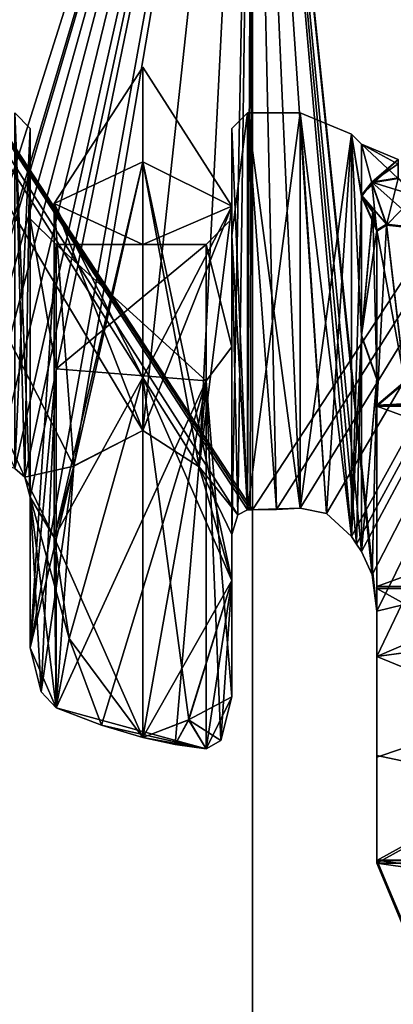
# Model space of a CAD drawing. Header units: millimetres. Extents: x -112 to 112, y -106 to 1587.
# Tile 50 of 158: x -2.25 to 1.36, y 84.82 to 94.35. Entities that reach past the tile are written whole.
import ezdxf

# ---------------------------------------------------------------- set-up
doc = ezdxf.new("R2010")
doc.units = ezdxf.units.MM
doc.header["$LTSCALE"] = 65.185185
for name, color, linetype in [('288', 7, 'CONTINUOUS'), ('292', 7, 'CONTINUOUS'), ('298', 7, 'CONTINUOUS'), ('300', 7, 'CONTINUOUS'), ('320', 7, 'CONTINUOUS'), ('352', 7, 'CONTINUOUS'), ('354', 7, 'CONTINUOUS'), ('355', 7, 'CONTINUOUS'), ('356', 7, 'CONTINUOUS'), ('358', 7, 'CONTINUOUS'), ('360', 7, 'CONTINUOUS'), ('361', 7, 'CONTINUOUS'), ('363', 7, 'CONTINUOUS'), ('365', 7, 'CONTINUOUS'), ('366', 7, 'CONTINUOUS'), ('367', 7, 'CONTINUOUS'), ('368', 7, 'CONTINUOUS'), ('369', 7, 'CONTINUOUS'), ('373', 7, 'CONTINUOUS'), ('374', 7, 'CONTINUOUS'), ('375', 7, 'CONTINUOUS'), ('376', 7, 'CONTINUOUS'), ('471', 7, 'CONTINUOUS'), ('796', 7, 'CONTINUOUS'), ('797', 7, 'CONTINUOUS'), ('799', 7, 'CONTINUOUS'), ('800', 7, 'CONTINUOUS'), ('801', 7, 'CONTINUOUS'), ('802', 7, 'CONTINUOUS'), ('803', 7, 'CONTINUOUS'), ('804', 7, 'CONTINUOUS'), ('805', 7, 'CONTINUOUS'), ('811', 7, 'CONTINUOUS')]:
    doc.layers.add(name, color=color, linetype=linetype)

msp = doc.modelspace()

# ---------------------------------------------------------------- linework, layer by layer
at = {"layer": '288', "linetype": 'CONTINUOUS'}
for points in [[(-0.025, 89.6081, -8), (0, 89.608, -8), (-6.9282, 100.2, -4), (-0.025, 89.6081, -8)], [(-6.9282, 100.2, -4), (0, 89.608, -8), (0, 100.2, -8), (-6.9282, 100.2, -4)], [(-0.05, 89.6082, -7.9998), (-0.025, 89.6081, -8), (-6.9282, 100.2, -4), (-0.05, 89.6082, -7.9998)], [(-0.1419, 89.5591, -7.9987), (-0.05, 89.6082, -7.9998), (-6.9282, 100.2, -4), (-0.1419, 89.5591, -7.9987)], [(-0.5163, 90.0223, -7.9833), (-0.1419, 89.5591, -7.9987), (-6.9282, 100.2, -4), (-0.5163, 90.0223, -7.9833)], [(-1.06, 90.3768, -7.9295), (-0.5163, 90.0223, -7.9833), (-6.9282, 100.2, -4), (-1.06, 90.3768, -7.9295)], [(-1.7279, 90.0311, -7.8112), (-1.06, 90.3768, -7.9295), (-6.9282, 100.2, -4), (-1.7279, 90.0311, -7.8112)], [(-2.2035, 89.923, -7.6905), (-1.7279, 90.0311, -7.8112), (-6.9282, 100.2, -4), (-2.2035, 89.923, -7.6905)], [(-2.3, 90.0083, -7.6622), (-2.2035, 89.923, -7.6905), (-6.9282, 100.2, -4), (-2.3, 90.0083, -7.6622)], [(0, 100.2, 8), (-6.4281, 87.7696, 4.7623), (-6.9282, 100.2, 4), (0, 100.2, 8)], [(-4.834, 84.9109, 6.3744), (-6.4281, 87.7696, 4.7623), (0, 100.2, 8), (-4.834, 84.9109, 6.3744)], [(-3.1722, 89.5396, 7.3442), (-4.834, 84.9109, 6.3744), (0, 100.2, 8), (-3.1722, 89.5396, 7.3442)], [(-3.1121, 89.6411, 7.3698), (-3.1722, 89.5396, 7.3442), (0, 100.2, 8), (-3.1121, 89.6411, 7.3698)], [(-2.8874, 89.8775, 7.4608), (-3.1121, 89.6411, 7.3698), (0, 100.2, 8), (-2.8874, 89.8775, 7.4608)], [(-2.65, 90.1343, 7.5483), (-2.8874, 89.8775, 7.4608), (0, 100.2, 8), (-2.65, 90.1343, 7.5483)], [(-2.4737, 90.0689, 7.608), (-2.65, 90.1343, 7.5483), (0, 100.2, 8), (-2.4737, 90.0689, 7.608)], [(-2.3, 90.0083, 7.6622), (-2.4737, 90.0689, 7.608), (0, 100.2, 8), (-2.3, 90.0083, 7.6622)], [(-2.2035, 89.923, 7.6905), (-2.3, 90.0083, 7.6622), (0, 100.2, 8), (-2.2035, 89.923, 7.6905)], [(-2.15, 89.7294, 7.7057), (-2.2035, 89.923, 7.6905), (0, 100.2, 8), (-2.15, 89.7294, 7.7057)], [(-2.15, 88.2718, 7.7057), (-2.15, 89.7294, 7.7057), (0, 100.2, 8), (-2.15, 88.2718, 7.7057)], [(-1.7273, 90.032, 7.8113), (-2.15, 88.2718, 7.7057), (0, 100.2, 8), (-1.7273, 90.032, 7.8113)], [(-1.06, 90.3768, 7.9295), (-1.7273, 90.032, 7.8113), (0, 100.2, 8), (-1.06, 90.3768, 7.9295)], [(-0.5171, 90.0233, 7.9833), (-1.06, 90.3768, 7.9295), (0, 100.2, 8), (-0.5171, 90.0233, 7.9833)], [(-0.2, 89.3685, 7.9975), (-0.5171, 90.0233, 7.9833), (0, 100.2, 8), (-0.2, 89.3685, 7.9975)], [(-0.1419, 89.5591, 7.9987), (-0.2, 89.3685, 7.9975), (0, 100.2, 8), (-0.1419, 89.5591, 7.9987)], [(-0.05, 89.6082, 7.9998), (-0.1419, 89.5591, 7.9987), (0, 100.2, 8), (-0.05, 89.6082, 7.9998)], [(-0.025, 89.6081, 8), (-0.05, 89.6082, 7.9998), (0, 100.2, 8), (-0.025, 89.6081, 8)], [(0, 89.608, 8), (-0.025, 89.6081, 8), (0, 100.2, 8), (0, 89.608, 8)], [(-1.9175, 89.3393, -7.7668), (-1.7279, 90.0311, -7.8112), (-2.2035, 89.923, -7.6905), (-1.9175, 89.3393, -7.7668)], [(-2.0456, 87.845, 7.7341), (-2.15, 88.2718, 7.7057), (-1.7273, 90.032, 7.8113), (-2.0456, 87.845, 7.7341)], [(-1.9, 87.6901, 7.7711), (-2.0456, 87.845, 7.7341), (-1.7273, 90.032, 7.8113), (-1.9, 87.6901, 7.7711)], [(-1.9174, 89.3412, 7.7668), (-1.9, 87.6901, 7.7711), (-1.7273, 90.032, 7.8113), (-1.9174, 89.3412, 7.7668)], [(-0.2, 88.9243, 7.9975), (-0.5171, 90.0233, 7.9833), (-0.2, 89.3685, 7.9975), (-0.2, 88.9243, 7.9975)], [(-0.2, 89.3685, -7.9975), (-0.1419, 89.5591, -7.9987), (-0.5163, 90.0223, -7.9833), (-0.2, 89.3685, -7.9975)], [(-0.2, 88.9243, -7.9975), (-0.2, 89.3685, -7.9975), (-0.5163, 90.0223, -7.9833), (-0.2, 88.9243, -7.9975)], [(-2.15, 89.7294, -7.7057), (-1.9175, 89.3393, -7.7668), (-2.2035, 89.923, -7.6905), (-2.15, 89.7294, -7.7057)], [(-1.773, 88.3617, -7.8011), (-1.9175, 89.3393, -7.7668), (-2.15, 89.7294, -7.7057), (-1.773, 88.3617, -7.8011)], [(-1.9, 87.6901, -7.7711), (-1.773, 88.3617, -7.8011), (-2.15, 89.7294, -7.7057), (-1.9, 87.6901, -7.7711)], [(-2.0456, 87.845, -7.7341), (-1.9, 87.6901, -7.7711), (-2.15, 89.7294, -7.7057), (-2.0456, 87.845, -7.7341)], [(-2.15, 88.2718, -7.7057), (-2.0456, 87.845, -7.7341), (-2.15, 89.7294, -7.7057), (-2.15, 88.2718, -7.7057)], [(-1.7728, 88.3612, 7.8011), (-1.9, 87.6901, 7.7711), (-1.9174, 89.3412, 7.7668), (-1.7728, 88.3612, 7.8011)], [(-1.4618, 87.5229, -7.8653), (-1.773, 88.3617, -7.8011), (-1.9, 87.6901, -7.7711), (-1.4618, 87.5229, -7.8653)], [(-1.4618, 87.5229, 7.8653), (-1.9, 87.6901, 7.7711), (-1.7728, 88.3612, 7.8011), (-1.4618, 87.5229, 7.8653)], [(-1.06, 87.4041, -7.9295), (-1.773, 88.3617, -7.8011), (-1.4618, 87.5229, -7.8653), (-1.06, 87.4041, -7.9295)], [(-1.06, 87.4041, 7.9295), (-1.4618, 87.5229, 7.8653), (-1.7728, 88.3612, 7.8011), (-1.06, 87.4041, 7.9295)]]:
    msp.add_3dface(points, dxfattribs=at)
at = {"layer": '292', "linetype": 'CONTINUOUS'}
for points in [[(-13.0815, 52.7, 13.0815), (0, 52.7, 18.5), (-13.0815, 111.7, 13.0815), (-13.0815, 52.7, 13.0815)], [(-13.0815, 111.7, 13.0815), (0, 52.7, 18.5), (0, 111.7, 18.5), (-13.0815, 111.7, 13.0815)], [(0, 52.7, -18.5), (-13.0815, 52.7, -13.0815), (0, 111.7, -18.5), (0, 52.7, -18.5)], [(0, 111.7, -18.5), (-13.0815, 52.7, -13.0815), (-13.0815, 111.7, -13.0815), (0, 111.7, -18.5)]]:
    msp.add_3dface(points, dxfattribs=at)
at = {"layer": '298', "linetype": 'CONTINUOUS'}
for points in [[(0, 100.2, -8), (0, 89.608, -8), (0.2296, 89.6121, -7.9967), (0, 100.2, -8)], [(0, 89.608, 8), (0, 100.2, 8), (6.9282, 100.2, 4), (0, 89.608, 8)], [(0, 89.608, 8), (6.9282, 100.2, 4), (0.2296, 89.6121, 7.9967), (0, 89.608, 8)], [(6.9282, 100.2, -4), (0, 100.2, -8), (6.9201, 93.1616, -4.014), (6.9282, 100.2, -4)], [(6, 91.9502, -5.2915), (0, 100.2, -8), (6, 90.9086, -5.2915), (6, 91.9502, -5.2915)], [(0, 100.2, -8), (6, 91.9502, -5.2915), (6.0185, 92.0838, -5.2704), (0, 100.2, -8)], [(6, 90.9086, -5.2915), (0, 100.2, -8), (3.542, 89.1973, -7.1732), (6, 90.9086, -5.2915)], [(3.542, 89.1973, -7.1732), (0, 100.2, -8), (1.2, 88.628, -7.9095), (3.542, 89.1973, -7.1732)], [(1.2, 88.628, -7.9095), (0, 100.2, -8), (1.1549, 88.9777, -7.9162), (1.2, 88.628, -7.9095)], [(1.1549, 88.9777, -7.9162), (0, 100.2, -8), (1.0536, 89.2035, -7.9303), (1.1549, 88.9777, -7.9162)], [(1.0536, 89.2035, -7.9303), (0, 100.2, -8), (1.0046, 89.2759, -7.9367), (1.0536, 89.2035, -7.9303)], [(1.0046, 89.2759, -7.9367), (0, 100.2, -8), (0.955, 89.3493, -7.9428), (1.0046, 89.2759, -7.9367)], [(0.955, 89.3493, -7.9428), (0, 100.2, -8), (0.7143, 89.5714, -7.968), (0.955, 89.3493, -7.9428)], [(0.7143, 89.5714, -7.968), (0, 100.2, -8), (0.4601, 89.6245, -7.9868), (0.7143, 89.5714, -7.968)], [(0.4601, 89.6245, -7.9868), (0, 100.2, -8), (0.2296, 89.6121, -7.9967), (0.4601, 89.6245, -7.9868)], [(6.9201, 93.1616, -4.014), (0, 100.2, -8), (6.8, 93.1438, -4.2143), (6.9201, 93.1616, -4.014)], [(6.8, 93.1438, -4.2143), (0, 100.2, -8), (6.6313, 93.0292, -4.4751), (6.8, 93.1438, -4.2143)], [(6.6313, 93.0292, -4.4751), (0, 100.2, -8), (6.45, 92.9079, -4.7326), (6.6313, 93.0292, -4.4751)], [(6.45, 92.9079, -4.7326), (0, 100.2, -8), (6.2746, 92.5944, -4.9628), (6.45, 92.9079, -4.7326)], [(6.2746, 92.5944, -4.9628), (0, 100.2, -8), (6.0879, 92.256, -5.1902), (6.2746, 92.5944, -4.9628)], [(6.0879, 92.256, -5.1902), (0, 100.2, -8), (6.0185, 92.0838, -5.2704), (6.0879, 92.256, -5.1902)], [(0.2296, 89.6121, 7.9967), (6.9282, 100.2, 4), (0.4601, 89.6245, 7.9868), (0.2296, 89.6121, 7.9967)], [(0.4601, 89.6245, 7.9868), (6.9282, 100.2, 4), (0.7143, 89.5714, 7.968), (0.4601, 89.6245, 7.9868)], [(0.7143, 89.5714, 7.968), (6.9282, 100.2, 4), (0.955, 89.3493, 7.9428), (0.7143, 89.5714, 7.968)], [(0.955, 89.3493, 7.9428), (6.9282, 100.2, 4), (1.0046, 89.2759, 7.9367), (0.955, 89.3493, 7.9428)], [(1.0046, 89.2759, 7.9367), (6.9282, 100.2, 4), (1.0536, 89.2035, 7.9303), (1.0046, 89.2759, 7.9367)], [(1.0536, 89.2035, 7.9303), (6.9282, 100.2, 4), (1.1549, 88.9777, 7.9162), (1.0536, 89.2035, 7.9303)], [(1.1549, 88.9777, 7.9162), (6.9282, 100.2, 4), (1.2, 88.628, 7.9095), (1.1549, 88.9777, 7.9162)], [(1.2, 88.628, 7.9095), (6.9282, 100.2, 4), (1.2, 88.1862, 7.9095), (1.2, 88.628, 7.9095)], [(1.2, 88.1862, 7.9095), (6.9282, 100.2, 4), (3.5419, 89.1973, 7.1732), (1.2, 88.1862, 7.9095)], [(1.2, 88.1862, -7.9095), (3.542, 89.1973, -7.1732), (1.2, 88.628, -7.9095), (1.2, 88.1862, -7.9095)]]:
    msp.add_3dface(points, dxfattribs=at)
at = {"layer": '300', "linetype": 'CONTINUOUS'}
for points in [[(0, 111.7, 18.5), (0, 52.7, 18.5), (13.0815, 52.7, 13.0815), (0, 111.7, 18.5)], [(0, 52.7, -18.5), (0, 111.7, -18.5), (13.0815, 111.7, -13.0815), (0, 52.7, -18.5)], [(13.0815, 52.7, -13.0815), (0, 52.7, -18.5), (13.0815, 111.7, -13.0815), (13.0815, 52.7, -13.0815)], [(0, 111.7, 18.5), (13.0815, 52.7, 13.0815), (13.0815, 111.7, 13.0815), (0, 111.7, 18.5)]]:
    msp.add_3dface(points, dxfattribs=at)
at = {"layer": '320', "linetype": 'CONTINUOUS'}
for points in [[(3.542, 89.1973, -7.1732), (1.2, 88.1862, -7.9095), (6, 88.8367, -7.4599), (3.542, 89.1973, -7.1732)], [(1.2, 88.1862, -7.9095), (1.2, 87.2138, -8.4446), (6, 88.8367, -7.4599), (1.2, 88.1862, -7.9095)], [(1.2, 86.1849, -8.8608), (6, 86.1849, -8.8608), (6, 88.8367, -7.4599), (1.2, 86.1849, -8.8608)], [(1.2, 87.2138, -8.4446), (1.2, 86.1849, -8.8608), (6, 88.8367, -7.4599), (1.2, 87.2138, -8.4446)], [(1.4689, 85.543, -9.0517), (6, 86.1849, -8.8608), (1.2, 86.1849, -8.8608), (1.4689, 85.543, -9.0517)]]:
    msp.add_3dface(points, dxfattribs=at)
at = {"layer": '352', "linetype": 'CONTINUOUS'}
for points in [[(6, 90.6213, 2.9873), (5.7293, 90.849, 2.3435), (1.2, 90.6213, 2.9873), (6, 90.6213, 2.9873)], [(1.2, 90.6213, 2.9873), (5.7293, 90.849, 2.3435), (1.4707, 90.849, 2.3435), (1.2, 90.6213, 2.9873)], [(6, 88.8665, 5.6472), (6, 90.6213, 2.9873), (1.2, 88.8665, 5.6472), (6, 88.8665, 5.6472)], [(1.2, 88.8665, 5.6472), (6, 90.6213, 2.9873), (1.2, 90.6213, 2.9873), (1.2, 88.8665, 5.6472)], [(6, 86.2126, 7.4111), (6, 88.8665, 5.6472), (1.2, 86.2126, 7.4111), (6, 86.2126, 7.4111)], [(1.2, 86.2126, 7.4111), (6, 88.8665, 5.6472), (1.2, 88.8665, 5.6472), (1.2, 86.2126, 7.4111)], [(1.4707, 85.5696, 7.641), (6, 86.2126, 7.4111), (1.2, 86.2126, 7.4111), (1.4707, 85.5696, 7.641)]]:
    msp.add_3dface(points, dxfattribs=at)
at = {"layer": '354', "linetype": 'CONTINUOUS'}
for points in [[(1.2, 86.2126, 7.4111), (1.2, 86.2151, 8.8505), (1.4689, 85.5738, 9.0436), (1.2, 86.2126, 7.4111)], [(1.4707, 85.5696, 7.641), (1.2, 86.2126, 7.4111), (1.4689, 85.5738, 9.0436), (1.4707, 85.5696, 7.641)]]:
    msp.add_3dface(points, dxfattribs=at)
at = {"layer": '355', "linetype": 'CONTINUOUS'}
for points in [[(1.2, 90.8799, 5.7483), (1.2, 90.6213, 2.9873), (1.2, 92.3168, 2.9845), (1.2, 90.8799, 5.7483)], [(1.2, 88.628, 7.9095), (1.2, 88.8665, 5.6472), (1.2, 90.8799, 5.7483), (1.2, 88.628, 7.9095)], [(1.2, 88.8665, 5.6472), (1.2, 90.6213, 2.9873), (1.2, 90.8799, 5.7483), (1.2, 88.8665, 5.6472)], [(1.2, 88.628, 7.9095), (1.2, 88.1862, 7.9095), (1.2, 88.8665, 5.6472), (1.2, 88.628, 7.9095)], [(1.2, 88.1862, 7.9095), (1.2, 86.2126, 7.4111), (1.2, 88.8665, 5.6472), (1.2, 88.1862, 7.9095)], [(1.2, 86.2126, 7.4111), (1.2, 88.1862, 7.9095), (1.2, 87.2282, 8.4378), (1.2, 86.2126, 7.4111)], [(1.2, 86.2151, 8.8505), (1.2, 86.2126, 7.4111), (1.2, 87.2282, 8.4378), (1.2, 86.2151, 8.8505)]]:
    msp.add_3dface(points, dxfattribs=at)
at = {"layer": '356', "linetype": 'CONTINUOUS'}
for points in [[(1.2, 92.3168, 2.9845), (1.4707, 90.849, 2.3435), (1.2945, 92.3734, 2.5829), (1.2, 92.3168, 2.9845)], [(1.2, 90.6213, 2.9873), (1.4707, 90.849, 2.3435), (1.2, 92.3168, 2.9845), (1.2, 90.6213, 2.9873)], [(1.2945, 92.3734, 2.5829), (1.4707, 90.849, 2.3435), (1.6546, 92.3312, 2.2024), (1.2945, 92.3734, 2.5829)]]:
    msp.add_3dface(points, dxfattribs=at)
at = {"layer": '358', "linetype": 'CONTINUOUS'}
for points in [[(1.0536, 92.6528, 3.0945), (1.2945, 92.3734, 2.5829), (1.152, 92.7807, 2.3719), (1.0536, 92.6528, 3.0945)], [(1.569, 92.6524, 2.1145), (1.4071, 92.8213, 1.863), (1.152, 92.7807, 2.3719), (1.569, 92.6524, 2.1145)], [(1.2945, 92.3734, 2.5829), (1.6546, 92.3312, 2.2024), (1.152, 92.7807, 2.3719), (1.2945, 92.3734, 2.5829)], [(1.6546, 92.3312, 2.2024), (1.569, 92.6524, 2.1145), (1.152, 92.7807, 2.3719), (1.6546, 92.3312, 2.2024)], [(1.2, 92.3168, 2.9845), (1.2945, 92.3734, 2.5829), (1.0536, 92.6528, 3.0945), (1.2, 92.3168, 2.9845)], [(1.1619, 92.4987, 3.044), (1.2, 92.3168, 2.9845), (1.0536, 92.6528, 3.0945), (1.1619, 92.4987, 3.044)]]:
    msp.add_3dface(points, dxfattribs=at)
at = {"layer": '360', "linetype": 'CONTINUOUS'}
for points in [[(1.1619, 92.4987, 3.044), (1.0536, 92.6528, 3.0945), (1.0536, 91.2976, 5.7759), (1.1619, 92.4987, 3.044)], [(1.2, 92.3168, 2.9845), (1.1619, 92.4987, 3.044), (1.0536, 91.2976, 5.7759), (1.2, 92.3168, 2.9845)], [(1.2, 90.8799, 5.7483), (1.2, 92.3168, 2.9845), (1.0536, 91.2976, 5.7759), (1.2, 90.8799, 5.7483)], [(1.0536, 89.2035, 7.9303), (1.2, 90.8799, 5.7483), (1.0536, 91.2976, 5.7759), (1.0536, 89.2035, 7.9303)], [(1.0536, 89.2035, 7.9303), (1.1549, 88.9777, 7.9162), (1.2, 90.8799, 5.7483), (1.0536, 89.2035, 7.9303)], [(1.1549, 88.9777, 7.9162), (1.2, 88.628, 7.9095), (1.2, 90.8799, 5.7483), (1.1549, 88.9777, 7.9162)]]:
    msp.add_3dface(points, dxfattribs=at)
at = {"layer": '361', "linetype": 'CONTINUOUS'}
for points in [[(0.955, 89.3493, -7.9428), (0.955, 93.245, 0), (1.0536, 91.2877, -5.7897), (0.955, 89.3493, -7.9428)], [(0.955, 89.3493, 7.9428), (1.0536, 92.6528, 3.0945), (0.955, 93.245, 0), (0.955, 89.3493, 7.9428)], [(1.0536, 92.6528, 3.0945), (1.0536, 93.1464, -0.017), (0.955, 93.245, 0), (1.0536, 92.6528, 3.0945)], [(1.0536, 93.1464, -0.017), (1.0536, 92.6422, -3.1267), (0.955, 93.245, 0), (1.0536, 93.1464, -0.017)], [(0.955, 93.245, 0), (1.0536, 92.6422, -3.1267), (1.0536, 91.2877, -5.7897), (0.955, 93.245, 0)], [(1.0536, 92.6528, 3.0945), (0.955, 89.3493, 7.9428), (1.0536, 91.2976, 5.7759), (1.0536, 92.6528, 3.0945)], [(0.955, 89.3493, 7.9428), (1.0046, 89.2759, 7.9367), (1.0536, 91.2976, 5.7759), (0.955, 89.3493, 7.9428)], [(1.0046, 89.2759, -7.9367), (0.955, 89.3493, -7.9428), (1.0536, 91.2877, -5.7897), (1.0046, 89.2759, -7.9367)], [(1.0046, 89.2759, 7.9367), (1.0536, 89.2035, 7.9303), (1.0536, 91.2976, 5.7759), (1.0046, 89.2759, 7.9367)], [(1.0536, 89.2035, -7.9303), (1.0046, 89.2759, -7.9367), (1.0536, 91.2877, -5.7897), (1.0536, 89.2035, -7.9303)]]:
    msp.add_3dface(points, dxfattribs=at)
at = {"layer": '363', "linetype": 'CONTINUOUS'}
for points in [[(1.4707, 90.841, -2.3696), (6, 90.6111, -3.0126), (1.2, 90.6111, -3.0126), (1.4707, 90.841, -2.3696)], [(6, 90.6111, -3.0126), (6, 88.8472, -5.6665), (1.2, 90.6111, -3.0126), (6, 90.6111, -3.0126)], [(1.2, 90.6111, -3.0126), (6, 88.8472, -5.6665), (1.2, 88.8472, -5.6665), (1.2, 90.6111, -3.0126)], [(6, 88.8472, -5.6665), (6, 86.1873, -7.4213), (1.2, 88.8472, -5.6665), (6, 88.8472, -5.6665)], [(1.2, 88.8472, -5.6665), (6, 86.1873, -7.4213), (1.2, 86.1873, -7.4213), (1.2, 88.8472, -5.6665)], [(6, 86.1873, -7.4213), (5.7293, 85.5435, -7.649), (1.2, 86.1873, -7.4213), (6, 86.1873, -7.4213)], [(1.2, 86.1873, -7.4213), (5.7293, 85.5435, -7.649), (1.4707, 85.5435, -7.649), (1.2, 86.1873, -7.4213)]]:
    msp.add_3dface(points, dxfattribs=at)
at = {"layer": '365', "linetype": 'CONTINUOUS'}
for points in [[(1.4707, 90.841, -2.3696), (1.2, 90.6111, -3.0126), (1.2959, 92.3641, -2.6114), (1.4707, 90.841, -2.3696)], [(1.2959, 92.3641, -2.6114), (1.2, 90.6111, -3.0126), (1.2, 92.3066, -3.0155), (1.2959, 92.3641, -2.6114)], [(1.6546, 92.3236, -2.2335), (1.4707, 90.841, -2.3696), (1.2959, 92.3641, -2.6114), (1.6546, 92.3236, -2.2335)]]:
    msp.add_3dface(points, dxfattribs=at)
at = {"layer": '366', "linetype": 'CONTINUOUS'}
for points in [[(1.2, 92.3066, -3.0155), (1.2, 90.6111, -3.0126), (1.2, 90.87, -5.7614), (1.2, 92.3066, -3.0155)], [(1.2, 88.8472, -5.6665), (1.2, 88.628, -7.9095), (1.2, 90.87, -5.7614), (1.2, 88.8472, -5.6665)], [(1.2, 90.6111, -3.0126), (1.2, 88.8472, -5.6665), (1.2, 90.87, -5.7614), (1.2, 90.6111, -3.0126)], [(1.2, 88.628, -7.9095), (1.2, 88.8472, -5.6665), (1.2, 86.1873, -7.4213), (1.2, 88.628, -7.9095)], [(1.2, 88.1862, -7.9095), (1.2, 88.628, -7.9095), (1.2, 86.1873, -7.4213), (1.2, 88.1862, -7.9095)], [(1.2, 87.2138, -8.4446), (1.2, 88.1862, -7.9095), (1.2, 86.1873, -7.4213), (1.2, 87.2138, -8.4446)], [(1.2, 86.1849, -8.8608), (1.2, 87.2138, -8.4446), (1.2, 86.1873, -7.4213), (1.2, 86.1849, -8.8608)]]:
    msp.add_3dface(points, dxfattribs=at)
at = {"layer": '367', "linetype": 'CONTINUOUS'}
for points in [[(1.2, 86.1849, -8.8608), (1.2, 86.1873, -7.4213), (1.4707, 85.5435, -7.649), (1.2, 86.1849, -8.8608)], [(1.4689, 85.543, -9.0517), (1.2, 86.1849, -8.8608), (1.4707, 85.5435, -7.649), (1.4689, 85.543, -9.0517)]]:
    msp.add_3dface(points, dxfattribs=at)
at = {"layer": '368', "linetype": 'CONTINUOUS'}
for points in [[(1.0536, 91.2877, -5.7897), (1.0536, 92.6422, -3.1267), (1.1619, 92.4882, -3.0758), (1.0536, 91.2877, -5.7897)], [(1.2, 90.87, -5.7614), (1.0536, 91.2877, -5.7897), (1.1619, 92.4882, -3.0758), (1.2, 90.87, -5.7614)], [(1.2, 92.3066, -3.0155), (1.2, 90.87, -5.7614), (1.1619, 92.4882, -3.0758), (1.2, 92.3066, -3.0155)], [(1.0536, 89.2035, -7.9303), (1.0536, 91.2877, -5.7897), (1.2, 90.87, -5.7614), (1.0536, 89.2035, -7.9303)], [(1.1549, 88.9777, -7.9162), (1.0536, 89.2035, -7.9303), (1.2, 90.87, -5.7614), (1.1549, 88.9777, -7.9162)], [(1.2, 88.628, -7.9095), (1.1549, 88.9777, -7.9162), (1.2, 90.87, -5.7614), (1.2, 88.628, -7.9095)]]:
    msp.add_3dface(points, dxfattribs=at)
at = {"layer": '369', "linetype": 'CONTINUOUS'}
for points in [[(1.2, 92.3066, -3.0155), (1.0536, 92.6422, -3.1267), (1.1516, 92.7725, -2.4058), (1.2, 92.3066, -3.0155)], [(1.4071, 92.8149, -1.8958), (1.2959, 92.3641, -2.6114), (1.1516, 92.7725, -2.4058), (1.4071, 92.8149, -1.8958)], [(1.2959, 92.3641, -2.6114), (1.2, 92.3066, -3.0155), (1.1516, 92.7725, -2.4058), (1.2959, 92.3641, -2.6114)], [(1.2959, 92.3641, -2.6114), (1.4071, 92.8149, -1.8958), (1.5688, 92.6457, -2.1463), (1.2959, 92.3641, -2.6114)], [(1.0536, 92.6422, -3.1267), (1.2, 92.3066, -3.0155), (1.1619, 92.4882, -3.0758), (1.0536, 92.6422, -3.1267)], [(1.6546, 92.3236, -2.2335), (1.2959, 92.3641, -2.6114), (1.5688, 92.6457, -2.1463), (1.6546, 92.3236, -2.2335)]]:
    msp.add_3dface(points, dxfattribs=at)
at = {"layer": '373', "linetype": 'CONTINUOUS'}
for points in [[(1.4071, 93, -0.0167), (1.4071, 92.9528, -0.9607), (1.0536, 93.1464, -0.017), (1.4071, 93, -0.0167)], [(1.0536, 92.6528, 3.0945), (1.4071, 93, -0.0167), (1.0536, 93.1464, -0.017), (1.0536, 92.6528, 3.0945)], [(1.4071, 92.9528, -0.9607), (1.4071, 92.8149, -1.8958), (1.0536, 93.1464, -0.017), (1.4071, 92.9528, -0.9607)], [(1.0536, 93.1464, -0.017), (1.4071, 92.8149, -1.8958), (1.1516, 92.7725, -2.4058), (1.0536, 93.1464, -0.017)], [(1.0536, 92.6422, -3.1267), (1.0536, 93.1464, -0.017), (1.1516, 92.7725, -2.4058), (1.0536, 92.6422, -3.1267)], [(1.4071, 93, -0.0167), (1.0536, 92.6528, 3.0945), (1.152, 92.7807, 2.3719), (1.4071, 93, -0.0167)], [(1.4071, 92.956, 0.9274), (1.4071, 93, -0.0167), (1.152, 92.7807, 2.3719), (1.4071, 92.956, 0.9274)], [(1.4071, 92.8213, 1.863), (1.4071, 92.956, 0.9274), (1.152, 92.7807, 2.3719), (1.4071, 92.8213, 1.863)]]:
    msp.add_3dface(points, dxfattribs=at)
at = {"layer": '374', "linetype": 'CONTINUOUS'}
for points in [[(-0.05, 93.45, 0), (-0.05, 89.6082, -7.9998), (-0.2, 93.3, 0), (-0.05, 93.45, 0)], [(-0.05, 89.6082, 7.9998), (-0.05, 93.45, 0), (-0.2, 92.264, 4.4559), (-0.05, 89.6082, 7.9998)], [(-0.2, 92.264, 4.4559), (-0.05, 93.45, 0), (-0.2, 93.3, 0), (-0.2, 92.264, 4.4559)], [(-0.2, 93.3, 0), (-0.05, 89.6082, -7.9998), (-0.2, 92.264, -4.4559), (-0.2, 93.3, 0)], [(-0.05, 89.6082, -7.9998), (-0.1419, 89.5591, -7.9987), (-0.2, 92.264, -4.4559), (-0.05, 89.6082, -7.9998)], [(-0.1419, 89.5591, -7.9987), (-0.2, 89.3685, -7.9975), (-0.2, 92.264, -4.4559), (-0.1419, 89.5591, -7.9987)], [(-0.2, 89.3685, 7.9975), (-0.1419, 89.5591, 7.9987), (-0.2, 92.264, 4.4559), (-0.2, 89.3685, 7.9975)], [(-0.1419, 89.5591, 7.9987), (-0.05, 89.6082, 7.9998), (-0.2, 92.264, 4.4559), (-0.1419, 89.5591, 7.9987)]]:
    msp.add_3dface(points, dxfattribs=at)
at = {"layer": '375', "linetype": 'CONTINUOUS'}
for points in [[(-0.45, 92.175, 0), (-0.45, 90.8579, -4.6806), (-1.9, 92.175, 0), (-0.45, 92.175, 0)], [(-1.9, 92.175, 0), (-0.45, 90.8579, -4.6806), (-1.9, 90.9733, -4.4862), (-1.9, 92.175, 0)], [(-0.45, 90.8579, 4.6806), (-0.45, 92.175, 0), (-1.9, 90.9733, 4.4862), (-0.45, 90.8579, 4.6806)], [(-1.9, 90.9733, 4.4862), (-0.45, 92.175, 0), (-1.9, 92.175, 0), (-1.9, 90.9733, 4.4862)], [(-0.45, 90.8579, -4.6806), (-1.9, 87.6901, -7.7711), (-1.9, 90.9733, -4.4862), (-0.45, 90.8579, -4.6806)], [(-1.9, 87.6901, 7.7711), (-0.45, 90.8579, 4.6806), (-1.9, 90.9733, 4.4862), (-1.9, 87.6901, 7.7711)], [(-0.45, 87.2931, -7.9873), (-1.9, 87.6901, -7.7711), (-0.45, 90.8579, -4.6806), (-0.45, 87.2931, -7.9873)], [(-1.9, 87.6901, 7.7711), (-1.4618, 87.5229, 7.8653), (-0.45, 90.8579, 4.6806), (-1.9, 87.6901, 7.7711)], [(-1.4618, 87.5229, 7.8653), (-1.06, 87.4041, 7.9295), (-0.45, 90.8579, 4.6806), (-1.4618, 87.5229, 7.8653)], [(-0.45, 90.8579, 4.6806), (-1.06, 87.4041, 7.9295), (-0.7497, 87.3368, 7.9648), (-0.45, 90.8579, 4.6806)], [(-0.45, 87.2931, 7.9873), (-0.45, 90.8579, 4.6806), (-0.7497, 87.3368, 7.9648), (-0.45, 87.2931, 7.9873)], [(-1.4618, 87.5229, -7.8653), (-1.9, 87.6901, -7.7711), (-0.45, 87.2931, -7.9873), (-1.4618, 87.5229, -7.8653)], [(-1.06, 87.4041, -7.9295), (-1.4618, 87.5229, -7.8653), (-0.45, 87.2931, -7.9873), (-1.06, 87.4041, -7.9295)], [(-0.7497, 87.3368, -7.9648), (-1.06, 87.4041, -7.9295), (-0.45, 87.2931, -7.9873), (-0.7497, 87.3368, -7.9648)]]:
    msp.add_3dface(points, dxfattribs=at)
at = {"layer": '376', "linetype": 'CONTINUOUS'}
for points in [[(-2.15, 88.2718, -7.7057), (-2.15, 89.7294, -7.7057), (-2.15, 93.3, 0), (-2.15, 88.2718, -7.7057)], [(-2.15, 88.2718, -7.7057), (-2.15, 93.3, 0), (-2.15, 92.425, 0), (-2.15, 88.2718, -7.7057)], [(-2.15, 93.3, 0), (-2.15, 89.7294, 7.7057), (-2.15, 92.425, 0), (-2.15, 93.3, 0)], [(-2.15, 89.7294, 7.7057), (-2.15, 88.2718, 7.7057), (-2.15, 92.425, 0), (-2.15, 89.7294, 7.7057)]]:
    msp.add_3dface(points, dxfattribs=at)
at = {"layer": '471', "linetype": 'CONTINUOUS'}
for points in [[(-1.92, 92.5723, -2.981), (-1.92, 92.5722, 2.9814), (-1.06, 93.895, 0), (-1.92, 92.5723, -2.981)], [(-1.06, 92.976, -4.3375), (-1.92, 92.5723, -2.981), (-1.06, 93.895, 0), (-1.06, 92.976, -4.3375)], [(-1.06, 93.895, 0), (-1.92, 92.5722, 2.9814), (-1.06, 92.976, 4.3375), (-1.06, 93.895, 0)], [(-1.06, 90.3768, -7.9295), (-1.92, 92.5723, -2.981), (-1.06, 92.976, -4.3375), (-1.06, 90.3768, -7.9295)], [(-1.92, 92.5722, 2.9814), (-1.9174, 89.3412, 7.7668), (-1.06, 92.976, 4.3375), (-1.92, 92.5722, 2.9814)], [(-1.9174, 89.3412, 7.7668), (-1.7273, 90.032, 7.8113), (-1.06, 92.976, 4.3375), (-1.9174, 89.3412, 7.7668)], [(-1.7273, 90.032, 7.8113), (-1.06, 90.3768, 7.9295), (-1.06, 92.976, 4.3375), (-1.7273, 90.032, 7.8113)], [(-1.06, 90.3768, -7.9295), (-1.7279, 90.0311, -7.8112), (-1.92, 92.5723, -2.981), (-1.06, 90.3768, -7.9295)], [(-1.7279, 90.0311, -7.8112), (-1.9175, 89.3393, -7.7668), (-1.92, 92.5723, -2.981), (-1.7279, 90.0311, -7.8112)], [(-1.9175, 89.3393, -7.7668), (-1.06, 90.8903, -4.627), (-1.92, 92.5723, -2.981), (-1.9175, 89.3393, -7.7668)], [(-1.06, 90.8903, -4.627), (-1.06, 92.175, 0), (-1.92, 92.5723, -2.981), (-1.06, 90.8903, -4.627)], [(-1.92, 92.5723, -2.981), (-1.06, 92.175, 0), (-1.92, 92.5722, 2.9814), (-1.92, 92.5723, -2.981)], [(-1.06, 90.8903, 4.627), (-1.9174, 89.3412, 7.7668), (-1.92, 92.5722, 2.9814), (-1.06, 90.8903, 4.627)], [(-1.06, 92.175, 0), (-1.06, 90.8903, 4.627), (-1.92, 92.5722, 2.9814), (-1.06, 92.175, 0)], [(-1.9175, 89.3393, -7.7668), (-1.773, 88.3617, -7.8011), (-1.06, 90.8903, -4.627), (-1.9175, 89.3393, -7.7668)], [(-1.06, 87.4041, 7.9295), (-1.9174, 89.3412, 7.7668), (-1.06, 90.8903, 4.627), (-1.06, 87.4041, 7.9295)], [(-1.773, 88.3617, -7.8011), (-1.06, 87.4041, -7.9295), (-1.06, 90.8903, -4.627), (-1.773, 88.3617, -7.8011)], [(-1.06, 87.4041, 7.9295), (-1.7728, 88.3612, 7.8011), (-1.9174, 89.3412, 7.7668), (-1.06, 87.4041, 7.9295)]]:
    msp.add_3dface(points, dxfattribs=at)
at = {"layer": '796', "linetype": 'CONTINUOUS'}
for points in [[(-0.2, 88.9243, 7.9975), (-0.45, 87.2931, 7.9873), (-0.6182, 87.575, 7.9761), (-0.2, 88.9243, 7.9975)], [(-0.45, 87.2931, 7.9873), (-0.2, 88.9243, 7.9975), (-0.3088, 87.3752, 7.994), (-0.45, 87.2931, 7.9873)], [(-0.3088, 87.3752, 7.994), (-0.2, 88.9243, 7.9975), (-0.2, 87.7979, 7.9975), (-0.3088, 87.3752, 7.994)], [(-0.7497, 87.3368, 7.9648), (-1.06, 87.4041, 7.9295), (-0.6182, 87.575, 7.9761), (-0.7497, 87.3368, 7.9648)], [(-0.45, 87.2931, 7.9873), (-0.7497, 87.3368, 7.9648), (-0.6182, 87.575, 7.9761), (-0.45, 87.2931, 7.9873)]]:
    msp.add_3dface(points, dxfattribs=at)
at = {"layer": '797', "linetype": 'CONTINUOUS'}
for points in [[(-0.2, 88.9243, -7.9975), (-0.6185, 87.5746, -7.9761), (-0.2, 87.7979, -7.9975), (-0.2, 88.9243, -7.9975)], [(-0.2, 87.7979, -7.9975), (-0.6185, 87.5746, -7.9761), (-0.3088, 87.3752, -7.994), (-0.2, 87.7979, -7.9975)], [(-1.06, 87.4041, -7.9295), (-0.7497, 87.3368, -7.9648), (-0.6185, 87.5746, -7.9761), (-1.06, 87.4041, -7.9295)], [(-0.7497, 87.3368, -7.9648), (-0.45, 87.2931, -7.9873), (-0.6185, 87.5746, -7.9761), (-0.7497, 87.3368, -7.9648)], [(-0.6185, 87.5746, -7.9761), (-0.45, 87.2931, -7.9873), (-0.3088, 87.3752, -7.994), (-0.6185, 87.5746, -7.9761)]]:
    msp.add_3dface(points, dxfattribs=at)
at = {"layer": '799', "linetype": 'CONTINUOUS'}
for points in [[(1.2, 88.1862, 7.9095), (3.5419, 89.1973, 7.1732), (6, 88.8494, 7.4503), (1.2, 88.1862, 7.9095)], [(6, 86.2151, 8.8505), (1.2, 88.1862, 7.9095), (6, 88.8494, 7.4503), (6, 86.2151, 8.8505)], [(1.2, 88.1862, 7.9095), (6, 86.2151, 8.8505), (1.2, 87.2282, 8.4378), (1.2, 88.1862, 7.9095)], [(6, 86.2151, 8.8505), (1.2, 86.2151, 8.8505), (1.2, 87.2282, 8.4378), (6, 86.2151, 8.8505)], [(6, 86.2151, 8.8505), (5.7311, 85.5738, 9.0436), (1.2, 86.2151, 8.8505), (6, 86.2151, 8.8505)], [(1.2, 86.2151, 8.8505), (5.7311, 85.5738, 9.0436), (1.4689, 85.5738, 9.0436), (1.2, 86.2151, 8.8505)]]:
    msp.add_3dface(points, dxfattribs=at)
at = {"layer": '800', "linetype": 'CONTINUOUS'}
for points in [[(0.955, 89.3493, -7.9428), (0.7143, 89.5714, -7.968), (0.4601, 93.45, 0), (0.955, 89.3493, -7.9428)], [(0.955, 93.245, 0), (0.955, 89.3493, -7.9428), (0.4601, 93.45, 0), (0.955, 93.245, 0)], [(0.7143, 89.5714, -7.968), (0.4601, 89.6245, -7.9868), (0.4601, 93.45, 0), (0.7143, 89.5714, -7.968)], [(0.4601, 89.6245, 7.9868), (0.955, 93.245, 0), (0.4601, 93.45, 0), (0.4601, 89.6245, 7.9868)], [(0.4601, 89.6245, 7.9868), (0.7143, 89.5714, 7.968), (0.955, 93.245, 0), (0.4601, 89.6245, 7.9868)], [(0.7143, 89.5714, 7.968), (0.955, 89.3493, 7.9428), (0.955, 93.245, 0), (0.7143, 89.5714, 7.968)]]:
    msp.add_3dface(points, dxfattribs=at)
at = {"layer": '801', "linetype": 'CONTINUOUS'}
for points in [[(0.2296, 89.6121, -7.9967), (-0.05, 89.6082, -7.9998), (-0.05, 93.45, 0), (0.2296, 89.6121, -7.9967)], [(-0.05, 89.6082, 7.9998), (0.4601, 89.6245, 7.9868), (0.4601, 93.45, 0), (-0.05, 89.6082, 7.9998)], [(-0.05, 93.45, 0), (-0.05, 89.6082, 7.9998), (0.4601, 93.45, 0), (-0.05, 93.45, 0)], [(0.4601, 89.6245, -7.9868), (0.2296, 89.6121, -7.9967), (-0.05, 93.45, 0), (0.4601, 89.6245, -7.9868)], [(0.4601, 89.6245, -7.9868), (-0.05, 93.45, 0), (0.4601, 93.45, 0), (0.4601, 89.6245, -7.9868)], [(-0.05, 89.6082, 7.9998), (0.2296, 89.6121, 7.9967), (0.4601, 89.6245, 7.9868), (-0.05, 89.6082, 7.9998)], [(0, 89.608, -8), (-0.05, 89.6082, -7.9998), (0.2296, 89.6121, -7.9967), (0, 89.608, -8)], [(-0.05, 89.6082, 7.9998), (-0.025, 89.6081, 8), (0.2296, 89.6121, 7.9967), (-0.05, 89.6082, 7.9998)], [(-0.025, 89.6081, 8), (0, 89.608, 8), (0.2296, 89.6121, 7.9967), (-0.025, 89.6081, 8)], [(0, 89.608, -8), (-0.025, 89.6081, -8), (-0.05, 89.6082, -7.9998), (0, 89.608, -8)]]:
    msp.add_3dface(points, dxfattribs=at)
at = {"layer": '802', "linetype": 'CONTINUOUS'}
for points in [[(-0.2, 92.264, 4.4559), (-0.2, 93.3, 0), (-0.2, 92.425, 0), (-0.2, 92.264, 4.4559)], [(-0.2, 93.3, 0), (-0.2, 92.264, -4.4559), (-0.2, 91.1848, -4.6199), (-0.2, 93.3, 0)], [(-0.2, 92.425, 0), (-0.2, 93.3, 0), (-0.2, 91.1848, -4.6199), (-0.2, 92.425, 0)], [(-0.2, 91.1848, 4.6198), (-0.2, 92.264, 4.4559), (-0.2, 92.425, 0), (-0.2, 91.1848, 4.6198)], [(-0.2, 89.3685, -7.9975), (-0.2, 88.9243, -7.9975), (-0.2, 92.264, -4.4559), (-0.2, 89.3685, -7.9975)], [(-0.2, 92.264, -4.4559), (-0.2, 88.9243, -7.9975), (-0.2, 87.7979, -7.9975), (-0.2, 92.264, -4.4559)], [(-0.2, 89.3685, 7.9975), (-0.2, 92.264, 4.4559), (-0.2, 91.1848, 4.6198), (-0.2, 89.3685, 7.9975)], [(-0.2, 92.264, -4.4559), (-0.2, 87.7979, -7.9975), (-0.2, 91.1848, -4.6199), (-0.2, 92.264, -4.4559)], [(-0.2, 88.9243, 7.9975), (-0.2, 89.3685, 7.9975), (-0.2, 91.1848, 4.6198), (-0.2, 88.9243, 7.9975)], [(-0.2, 87.7979, 7.9975), (-0.2, 88.9243, 7.9975), (-0.2, 91.1848, 4.6198), (-0.2, 87.7979, 7.9975)]]:
    msp.add_3dface(points, dxfattribs=at)
at = {"layer": '803', "linetype": 'CONTINUOUS'}
for points in [[(-0.45, 92.175, 0), (-0.2, 91.1848, 4.6198), (-0.2, 92.425, 0), (-0.45, 92.175, 0)], [(-0.45, 92.175, 0), (-0.2, 92.425, 0), (-0.2, 91.1848, -4.6199), (-0.45, 92.175, 0)], [(-0.45, 90.8579, -4.6806), (-0.45, 92.175, 0), (-0.2, 91.1848, -4.6199), (-0.45, 90.8579, -4.6806)], [(-0.45, 92.175, 0), (-0.45, 90.8579, 4.6806), (-0.2, 91.1848, 4.6198), (-0.45, 92.175, 0)], [(-0.2, 87.7979, -7.9975), (-0.45, 90.8579, -4.6806), (-0.2, 91.1848, -4.6199), (-0.2, 87.7979, -7.9975)], [(-0.45, 90.8579, 4.6806), (-0.2, 87.7979, 7.9975), (-0.2, 91.1848, 4.6198), (-0.45, 90.8579, 4.6806)], [(-0.45, 87.2931, -7.9873), (-0.45, 90.8579, -4.6806), (-0.3088, 87.3752, -7.994), (-0.45, 87.2931, -7.9873)], [(-0.45, 90.8579, -4.6806), (-0.2, 87.7979, -7.9975), (-0.3088, 87.3752, -7.994), (-0.45, 90.8579, -4.6806)], [(-0.45, 90.8579, 4.6806), (-0.45, 87.2931, 7.9873), (-0.2, 87.7979, 7.9975), (-0.45, 90.8579, 4.6806)], [(-0.45, 87.2931, 7.9873), (-0.3088, 87.3752, 7.994), (-0.2, 87.7979, 7.9975), (-0.45, 87.2931, 7.9873)]]:
    msp.add_3dface(points, dxfattribs=at)
at = {"layer": '804', "linetype": 'CONTINUOUS'}
for points in [[(-1.9, 90.9733, -4.4862), (-2.15, 88.2718, -7.7057), (-2.15, 92.425, 0), (-1.9, 90.9733, -4.4862)], [(-2.15, 88.2718, 7.7057), (-1.9, 92.175, 0), (-2.15, 92.425, 0), (-2.15, 88.2718, 7.7057)], [(-1.9, 92.175, 0), (-1.9, 90.9733, -4.4862), (-2.15, 92.425, 0), (-1.9, 92.175, 0)], [(-2.15, 88.2718, 7.7057), (-1.9, 90.9733, 4.4862), (-1.9, 92.175, 0), (-2.15, 88.2718, 7.7057)], [(-1.9, 87.6901, -7.7711), (-2.15, 88.2718, -7.7057), (-1.9, 90.9733, -4.4862), (-1.9, 87.6901, -7.7711)], [(-2.15, 88.2718, 7.7057), (-2.0456, 87.845, 7.7341), (-1.9, 90.9733, 4.4862), (-2.15, 88.2718, 7.7057)], [(-2.0456, 87.845, 7.7341), (-1.9, 87.6901, 7.7711), (-1.9, 90.9733, 4.4862), (-2.0456, 87.845, 7.7341)], [(-1.9, 87.6901, -7.7711), (-2.0456, 87.845, -7.7341), (-2.15, 88.2718, -7.7057), (-1.9, 87.6901, -7.7711)]]:
    msp.add_3dface(points, dxfattribs=at)
at = {"layer": '805', "linetype": 'CONTINUOUS'}
for points in [[(-2.15, 89.7294, -7.7057), (-2.2035, 89.923, -7.6905), (-2.3, 93.45, 0), (-2.15, 89.7294, -7.7057)], [(-2.15, 93.3, 0), (-2.15, 89.7294, -7.7057), (-2.3, 93.45, 0), (-2.15, 93.3, 0)], [(-2.2035, 89.923, -7.6905), (-2.3, 90.0083, -7.6622), (-2.3, 93.45, 0), (-2.2035, 89.923, -7.6905)], [(-2.3, 90.0083, 7.6622), (-2.15, 93.3, 0), (-2.3, 93.45, 0), (-2.3, 90.0083, 7.6622)], [(-2.3, 90.0083, 7.6622), (-2.2035, 89.923, 7.6905), (-2.15, 93.3, 0), (-2.3, 90.0083, 7.6622)], [(-2.2035, 89.923, 7.6905), (-2.15, 89.7294, 7.7057), (-2.15, 93.3, 0), (-2.2035, 89.923, 7.6905)]]:
    msp.add_3dface(points, dxfattribs=at)
at = {"layer": '811', "linetype": 'CONTINUOUS'}
for points in [[(-1.06, 92.976, -4.3375), (-1.06, 93.895, 0), (-0.2, 92.5464, -3.0613), (-1.06, 92.976, -4.3375)], [(-1.06, 93.895, 0), (-1.06, 92.976, 4.3375), (-0.2, 92.5464, 3.0613), (-1.06, 93.895, 0)], [(-1.06, 93.895, 0), (-0.2, 92.5464, 3.0613), (-0.2, 92.5464, -3.0613), (-1.06, 93.895, 0)], [(-0.2, 88.9243, -7.9975), (-0.5163, 90.0223, -7.9833), (-1.06, 92.976, -4.3375), (-0.2, 88.9243, -7.9975)], [(-0.2, 88.9243, -7.9975), (-1.06, 92.976, -4.3375), (-0.2, 92.5464, -3.0613), (-0.2, 88.9243, -7.9975)], [(-0.5163, 90.0223, -7.9833), (-1.06, 90.3768, -7.9295), (-1.06, 92.976, -4.3375), (-0.5163, 90.0223, -7.9833)], [(-1.06, 92.976, 4.3375), (-1.06, 90.3768, 7.9295), (-0.2, 92.5464, 3.0613), (-1.06, 92.976, 4.3375)], [(-1.06, 90.8903, -4.627), (-0.2, 88.9243, -7.9975), (-0.2, 92.5464, -3.0613), (-1.06, 90.8903, -4.627)], [(-1.06, 90.3768, 7.9295), (-0.5171, 90.0233, 7.9833), (-0.2, 92.5464, 3.0613), (-1.06, 90.3768, 7.9295)], [(-0.2, 88.9243, 7.9975), (-1.06, 90.8903, 4.627), (-0.2, 92.5464, 3.0613), (-0.2, 88.9243, 7.9975)], [(-1.06, 90.8903, 4.627), (-1.06, 92.175, 0), (-0.2, 92.5464, 3.0613), (-1.06, 90.8903, 4.627)], [(-1.06, 92.175, 0), (-1.06, 90.8903, -4.627), (-0.2, 92.5464, -3.0613), (-1.06, 92.175, 0)], [(-0.2, 92.5464, 3.0613), (-1.06, 92.175, 0), (-0.2, 92.5464, -3.0613), (-0.2, 92.5464, 3.0613)], [(-0.5171, 90.0233, 7.9833), (-0.2, 88.9243, 7.9975), (-0.2, 92.5464, 3.0613), (-0.5171, 90.0233, 7.9833)], [(-1.06, 87.4041, -7.9295), (-0.2, 88.9243, -7.9975), (-1.06, 90.8903, -4.627), (-1.06, 87.4041, -7.9295)], [(-1.06, 87.4041, 7.9295), (-1.06, 90.8903, 4.627), (-0.6182, 87.575, 7.9761), (-1.06, 87.4041, 7.9295)], [(-1.06, 90.8903, 4.627), (-0.2, 88.9243, 7.9975), (-0.6182, 87.575, 7.9761), (-1.06, 90.8903, 4.627)], [(-0.2, 88.9243, -7.9975), (-1.06, 87.4041, -7.9295), (-0.6185, 87.5746, -7.9761), (-0.2, 88.9243, -7.9975)]]:
    msp.add_3dface(points, dxfattribs=at)

doc.saveas('drawing.dxf')
